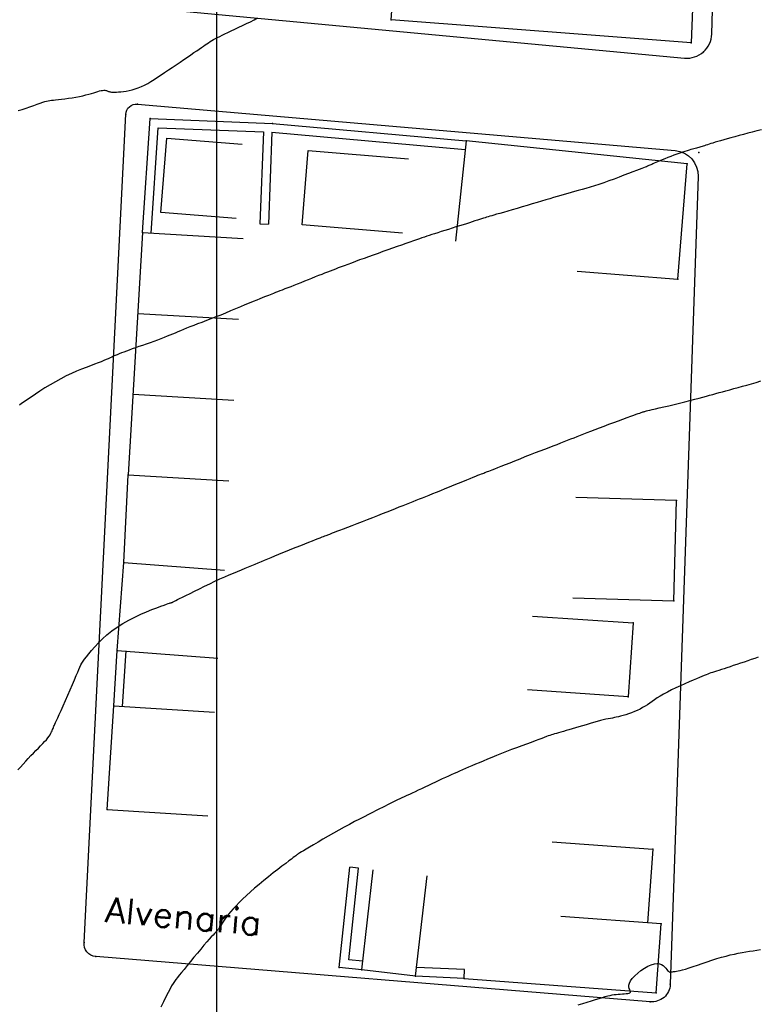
# Model space of a CAD drawing. Header units: millimetres. Extents: x 196436 to 199900, y 8705373 to 8708636.
# Tile 67 of 241: x 197884 to 197943, y 8706314 to 8706392. Entities that reach past the tile are written whole.
import ezdxf
from ezdxf.enums import TextEntityAlignment as Align

# ---------------------------------------------------------------- set-up
doc = ezdxf.new("R2010")
doc.units = ezdxf.units.MM
doc.header["$LTSCALE"] = 5
for name, color, linetype in [('$CURVAS1', 30, 'Continuous'), ('$CURVAS2', 40, 'Continuous'), ('CASA', 6, 'Continuous'), ('CERCA', 3, 'CERCA_LINE'), ('MALHA', 9, 'Continuous'), ('MEIO-FIO', 7, 'Continuous'), ('MURO', 9, 'Continuous'), ('TEXTO', 2, 'Continuous')]:
    doc.layers.add(name, color=color, linetype=linetype)
doc.styles.add('GEOSIS', font='ROMANS.SHX')
doc.linetypes.add('CERCA_LINE', pattern='A,0.5,-0.2,["X",Standard,S=0.1,R=0,X=-0.1,Y=-0.05],-0.25', length=0.95)

# ---------------------------------------------------------------- blocks, each defined once
blk = doc.blocks.new('A$C5AF67674')
at = {"layer": 'CASA'}
blk.add_lwpolyline([(0.454, 6.509), (8.43, 5.895), (7.976, 0), (0, 0.614)], dxfattribs=at)
blk = doc.blocks.new('C')
at = {"layer": 'CASA'}
blk.add_lwpolyline([(0, 0), (0, 8)], dxfattribs=at)

msp = doc.modelspace()

# ---------------------------------------------------------------- linework, layer by layer
at = {"layer": '$CURVAS1'}
msp.add_polyline3d([(197943.241, 8706383.571, 710), (197942.881, 8706383.479, 710), (197942.521, 8706383.386, 710), (197942.164, 8706383.292, 710), (197941.812, 8706383.199, 710), (197941.47, 8706383.107, 710), (197941.14, 8706383.017, 710), (197940.826, 8706382.931, 710), (197940.531, 8706382.849, 710), (197940.258, 8706382.772, 710), (197940.01, 8706382.7, 710), (197939.786, 8706382.634, 710), (197939.584, 8706382.574, 710), (197939.401, 8706382.518, 710), (197939.237, 8706382.467, 710), (197939.09, 8706382.421, 710), (197938.957, 8706382.378, 710), (197938.836, 8706382.34, 710), (197938.727, 8706382.305, 710), (197938.626, 8706382.273, 710), (197938.532, 8706382.243, 710), (197938.442, 8706382.216, 710), (197938.355, 8706382.189, 710), (197938.268, 8706382.164, 710), (197938.18, 8706382.14, 710), (197938.087, 8706382.115, 710), (197937.989, 8706382.09, 710), (197937.884, 8706382.063, 710), (197937.768, 8706382.033, 710), (197937.641, 8706381.998, 710), (197937.501, 8706381.958, 710), (197937.345, 8706381.911, 710), (197937.171, 8706381.856, 710), (197936.978, 8706381.791, 710), (197936.765, 8706381.716, 710), (197936.536, 8706381.632, 710), (197936.298, 8706381.543, 710), (197936.057, 8706381.45, 710), (197935.818, 8706381.357, 710), (197935.588, 8706381.266, 710), (197935.373, 8706381.179, 710), (197935.179, 8706381.099, 710), (197935.009, 8706381.028, 710), (197934.864, 8706380.966, 710), (197934.739, 8706380.912, 710), (197934.633, 8706380.864, 710), (197934.541, 8706380.822, 710), (197934.461, 8706380.786, 710), (197934.39, 8706380.753, 710), (197934.325, 8706380.724, 710), (197934.262, 8706380.697, 710), (197934.195, 8706380.67, 710), (197934.117, 8706380.639, 710), (197934.022, 8706380.601, 710), (197933.901, 8706380.555, 710), (197933.749, 8706380.497, 710), (197933.558, 8706380.424, 710), (197933.321, 8706380.333, 710), (197933.034, 8706380.223, 710), (197932.704, 8706380.096, 710), (197932.341, 8706379.958, 710), (197931.954, 8706379.812, 710), (197931.552, 8706379.663, 710), (197931.145, 8706379.515, 710), (197930.744, 8706379.372, 710), (197930.356, 8706379.24, 710), (197929.991, 8706379.121, 710), (197929.647, 8706379.014, 710), (197929.321, 8706378.917, 710), (197929.011, 8706378.829, 710), (197928.714, 8706378.746, 710), (197928.426, 8706378.668, 710), (197928.147, 8706378.592, 710), (197927.871, 8706378.517, 710), (197927.597, 8706378.44, 710), (197927.322, 8706378.36, 710), (197927.041, 8706378.278, 710), (197926.752, 8706378.192, 710), (197926.451, 8706378.102, 710), (197926.135, 8706378.007, 710), (197925.8, 8706377.906, 710), (197925.444, 8706377.8, 710), (197925.064, 8706377.688, 710), (197924.669, 8706377.571, 710), (197924.267, 8706377.454, 710), (197923.867, 8706377.337, 710), (197923.479, 8706377.225, 710), (197923.113, 8706377.118, 710), (197922.777, 8706377.021, 710), (197922.481, 8706376.935, 710), (197922.232, 8706376.863, 710), (197922.024, 8706376.803, 710), (197921.848, 8706376.751, 710), (197921.698, 8706376.707, 710), (197921.565, 8706376.668, 710), (197921.441, 8706376.63, 710), (197921.317, 8706376.592, 710), (197921.186, 8706376.551, 710), (197921.042, 8706376.506, 710), (197920.882, 8706376.455, 710), (197920.705, 8706376.399, 710), (197920.513, 8706376.338, 710), (197920.304, 8706376.271, 710), (197920.078, 8706376.199, 710), (197919.835, 8706376.122, 710), (197919.574, 8706376.04, 710), (197919.297, 8706375.952, 710), (197919.007, 8706375.86, 710), (197918.71, 8706375.766, 710), (197918.411, 8706375.672, 710), (197918.117, 8706375.579, 710), (197917.833, 8706375.489, 710), (197917.564, 8706375.403, 710), (197917.315, 8706375.324, 710), (197917.091, 8706375.251, 710), (197916.885, 8706375.184, 710), (197916.691, 8706375.119, 710), (197916.5, 8706375.055, 710), (197916.305, 8706374.989, 710), (197916.1, 8706374.919, 710), (197915.875, 8706374.841, 710), (197915.625, 8706374.754, 710), (197915.343, 8706374.656, 710), (197915.032, 8706374.547, 710), (197914.697, 8706374.43, 710), (197914.343, 8706374.306, 710), (197913.974, 8706374.176, 710), (197913.595, 8706374.042, 710), (197913.212, 8706373.906, 710), (197912.828, 8706373.769, 710), (197912.448, 8706373.633, 710), (197912.076, 8706373.499, 710), (197911.714, 8706373.368, 710), (197911.363, 8706373.241, 710), (197911.028, 8706373.118, 710), (197910.71, 8706373.001, 710), (197910.412, 8706372.891, 710), (197910.136, 8706372.789, 710), (197909.885, 8706372.695, 710), (197909.652, 8706372.607, 710), (197909.434, 8706372.524, 710), (197909.224, 8706372.444, 710), (197909.016, 8706372.363, 710), (197908.806, 8706372.281, 710), (197908.586, 8706372.195, 710), (197908.352, 8706372.102, 710), (197908.1, 8706372.002, 710), (197907.832, 8706371.896, 710), (197907.553, 8706371.785, 710), (197907.267, 8706371.671, 710), (197906.979, 8706371.557, 710), (197906.694, 8706371.443, 710), (197906.415, 8706371.332, 710), (197906.147, 8706371.226, 710), (197905.894, 8706371.125, 710), (197905.657, 8706371.031, 710), (197905.434, 8706370.943, 710), (197905.226, 8706370.861, 710), (197905.032, 8706370.785, 710), (197904.852, 8706370.715, 710), (197904.685, 8706370.651, 710), (197904.532, 8706370.592, 710), (197904.39, 8706370.538, 710), (197904.254, 8706370.486, 710), (197904.117, 8706370.434, 710), (197903.973, 8706370.379, 710), (197903.816, 8706370.317, 710), (197903.637, 8706370.246, 710), (197903.432, 8706370.162, 710), (197903.192, 8706370.063, 710), (197902.915, 8706369.947, 710), (197902.602, 8706369.815, 710), (197902.261, 8706369.672, 710), (197901.897, 8706369.519, 710), (197901.517, 8706369.359, 710), (197901.125, 8706369.197, 710), (197900.729, 8706369.035, 710), (197900.334, 8706368.875, 710), (197899.945, 8706368.721, 710), (197899.566, 8706368.573, 710), (197899.199, 8706368.432, 710), (197898.845, 8706368.297, 710), (197898.508, 8706368.168, 710), (197898.191, 8706368.046, 710), (197897.894, 8706367.932, 710), (197897.621, 8706367.824, 710), (197897.372, 8706367.724, 710), (197897.144, 8706367.629, 710), (197896.929, 8706367.539, 710), (197896.722, 8706367.451, 710), (197896.516, 8706367.364, 710), (197896.306, 8706367.277, 710), (197896.085, 8706367.187, 710), (197895.848, 8706367.093, 710), (197895.59, 8706366.995, 710), (197895.314, 8706366.893, 710), (197895.026, 8706366.788, 710), (197894.73, 8706366.682, 710), (197894.432, 8706366.577, 710), (197894.137, 8706366.473, 710), (197893.85, 8706366.372, 710), (197893.577, 8706366.275, 710), (197893.32, 8706366.184, 710), (197893.081, 8706366.098, 710), (197892.859, 8706366.017, 710), (197892.653, 8706365.941, 710), (197892.461, 8706365.868, 710), (197892.284, 8706365.798, 710), (197892.12, 8706365.732, 710), (197891.968, 8706365.668, 710), (197891.826, 8706365.605, 710), (197891.69, 8706365.542, 710), (197891.552, 8706365.478, 710), (197891.407, 8706365.411, 710), (197891.246, 8706365.34, 710), (197891.065, 8706365.262, 710), (197890.856, 8706365.176, 710), (197890.613, 8706365.081, 710), (197890.331, 8706364.975, 710), (197890.014, 8706364.856, 710), (197889.667, 8706364.724, 710), (197889.293, 8706364.578, 710), (197888.899, 8706364.416, 710), (197888.49, 8706364.238, 710), (197888.07, 8706364.041, 710), (197887.644, 8706363.826, 710), (197887.217, 8706363.591, 710), (197886.796, 8706363.344, 710), (197886.387, 8706363.091, 710), (197885.996, 8706362.84, 710), (197885.629, 8706362.597, 710), (197885.292, 8706362.369, 710), (197884.992, 8706362.164, 710), (197884.735, 8706361.989, 710), (197884.524, 8706361.849, 710), (197884.357, 8706361.741, 710)], dxfattribs=at)
at = {"layer": '$CURVAS2'}
for points in [[(197884.266, 8706385.094, 709), (197884.575, 8706385.183, 709), (197884.89, 8706385.286, 709), (197885.202, 8706385.394, 709), (197885.499, 8706385.502, 709), (197885.772, 8706385.603, 709), (197886.011, 8706385.69, 709), (197886.21, 8706385.759, 709), (197886.375, 8706385.81, 709), (197886.517, 8706385.848, 709), (197886.646, 8706385.875, 709), (197886.772, 8706385.896, 709), (197886.906, 8706385.912, 709), (197887.058, 8706385.927, 709), (197887.238, 8706385.945, 709), (197887.453, 8706385.968, 709), (197887.699, 8706385.996, 709), (197887.969, 8706386.03, 709), (197888.254, 8706386.069, 709), (197888.547, 8706386.112, 709), (197888.84, 8706386.16, 709), (197889.126, 8706386.213, 709), (197889.396, 8706386.269, 709), (197889.646, 8706386.328, 709), (197889.874, 8706386.389, 709), (197890.081, 8706386.45, 709), (197890.27, 8706386.508, 709), (197890.439, 8706386.562, 709), (197890.592, 8706386.61, 709), (197890.728, 8706386.649, 709), (197890.85, 8706386.677, 709), (197890.957, 8706386.694, 709), (197891.052, 8706386.7, 709), (197891.136, 8706386.698, 709), (197891.211, 8706386.688, 709), (197891.277, 8706386.673, 709), (197891.337, 8706386.654, 709), (197891.391, 8706386.635, 709), (197891.443, 8706386.615, 709), (197891.492, 8706386.597, 709), (197891.543, 8706386.582, 709), (197891.598, 8706386.569, 709), (197891.663, 8706386.559, 709), (197891.739, 8706386.553, 709), (197891.831, 8706386.55, 709), (197891.942, 8706386.55, 709), (197892.076, 8706386.555, 709), (197892.236, 8706386.565, 709), (197892.418, 8706386.58, 709), (197892.619, 8706386.604, 709), (197892.837, 8706386.636, 709), (197893.067, 8706386.679, 709), (197893.307, 8706386.735, 709), (197893.552, 8706386.805, 709), (197893.799, 8706386.891, 709), (197894.046, 8706386.994, 709), (197894.293, 8706387.113, 709), (197894.543, 8706387.248, 709), (197894.797, 8706387.396, 709), (197895.056, 8706387.558, 709), (197895.323, 8706387.731, 709), (197895.6, 8706387.916, 709), (197895.887, 8706388.11, 709), (197896.186, 8706388.312, 709), (197896.493, 8706388.519, 709), (197896.803, 8706388.729, 709), (197897.11, 8706388.936, 709), (197897.41, 8706389.139, 709), (197897.696, 8706389.334, 709), (197897.965, 8706389.517, 709), (197898.212, 8706389.685, 709), (197898.431, 8706389.836, 709), (197898.627, 8706389.97, 709), (197898.802, 8706390.091, 709), (197898.96, 8706390.199, 709), (197899.106, 8706390.298, 709), (197899.243, 8706390.389, 709), (197899.375, 8706390.475, 709), (197899.505, 8706390.557, 709), (197899.639, 8706390.638, 709), (197899.778, 8706390.719, 709), (197899.926, 8706390.802, 709), (197900.086, 8706390.888, 709), (197900.261, 8706390.979, 709), (197900.454, 8706391.076, 709), (197900.669, 8706391.181, 709), (197900.909, 8706391.296, 709), (197901.174, 8706391.42, 709), (197901.461, 8706391.553, 709), (197901.763, 8706391.694, 709), (197902.073, 8706391.839, 709), (197902.385, 8706391.988, 709), (197902.692, 8706392.139, 709), (197902.989, 8706392.289, 709), (197903.268, 8706392.438, 709)], [(197884.249, 8706332.806, 711), (197884.447, 8706333.028, 711), (197884.652, 8706333.256, 711), (197884.859, 8706333.485, 711), (197885.068, 8706333.711, 711), (197885.275, 8706333.931, 711), (197885.478, 8706334.141, 711), (197885.675, 8706334.341, 711), (197885.864, 8706334.531, 711), (197886.042, 8706334.711, 711), (197886.209, 8706334.882, 711), (197886.362, 8706335.042, 711), (197886.499, 8706335.194, 711), (197886.619, 8706335.336, 711), (197886.718, 8706335.469, 711), (197886.801, 8706335.592, 711), (197886.868, 8706335.707, 711), (197886.922, 8706335.813, 711), (197886.965, 8706335.909, 711), (197887, 8706335.997, 711), (197887.03, 8706336.076, 711), (197887.055, 8706336.146, 711), (197887.079, 8706336.208, 711), (197887.106, 8706336.272, 711), (197887.138, 8706336.345, 711), (197887.181, 8706336.437, 711), (197887.237, 8706336.558, 711), (197887.31, 8706336.717, 711), (197887.404, 8706336.924, 711), (197887.523, 8706337.187, 711), (197887.668, 8706337.513, 711), (197887.835, 8706337.888, 711), (197888.015, 8706338.297, 711), (197888.202, 8706338.724, 711), (197888.389, 8706339.151, 711), (197888.568, 8706339.564, 711), (197888.733, 8706339.945, 711), (197888.875, 8706340.278, 711), (197888.991, 8706340.552, 711), (197889.086, 8706340.775, 711), (197889.168, 8706340.96, 711), (197889.247, 8706341.121, 711), (197889.329, 8706341.27, 711), (197889.424, 8706341.42, 711), (197889.539, 8706341.586, 711), (197889.684, 8706341.779, 711), (197889.865, 8706342.01, 711), (197890.083, 8706342.274, 711), (197890.337, 8706342.564, 711), (197890.626, 8706342.872, 711), (197890.95, 8706343.19, 711), (197891.308, 8706343.511, 711), (197891.7, 8706343.828, 711), (197892.124, 8706344.132, 711), (197892.578, 8706344.417, 711), (197893.051, 8706344.681, 711), (197893.531, 8706344.924, 711), (197894.005, 8706345.144, 711), (197894.459, 8706345.34, 711), (197894.882, 8706345.511, 711), (197895.261, 8706345.658, 711), (197895.582, 8706345.778, 711), (197895.837, 8706345.871, 711), (197896.031, 8706345.941, 711), (197896.173, 8706345.991, 711), (197896.271, 8706346.025, 711), (197896.335, 8706346.045, 711), (197896.373, 8706346.056, 711), (197896.394, 8706346.061, 711), (197896.407, 8706346.064, 711), (197896.419, 8706346.067, 711), (197896.432, 8706346.071, 711), (197896.446, 8706346.076, 711), (197896.461, 8706346.083, 711), (197896.476, 8706346.09, 711), (197896.492, 8706346.097, 711), (197896.509, 8706346.106, 711), (197896.527, 8706346.115, 711), (197896.547, 8706346.125, 711), (197896.574, 8706346.139, 711), (197896.617, 8706346.16, 711), (197896.681, 8706346.193, 711), (197896.775, 8706346.24, 711), (197896.904, 8706346.304, 711), (197897.076, 8706346.391, 711), (197897.299, 8706346.502, 711), (197897.576, 8706346.641, 711), (197897.9, 8706346.802, 711), (197898.261, 8706346.981, 711), (197898.65, 8706347.172, 711), (197899.056, 8706347.369, 711), (197899.47, 8706347.568, 711), (197899.881, 8706347.762, 711), (197900.28, 8706347.946, 711), (197900.659, 8706348.116, 711), (197901.016, 8706348.272, 711), (197901.355, 8706348.416, 711), (197901.675, 8706348.549, 711), (197901.98, 8706348.674, 711), (197902.269, 8706348.791, 711), (197902.546, 8706348.902, 711), (197902.811, 8706349.01, 711), (197903.066, 8706349.115, 711), (197903.315, 8706349.218, 711), (197903.563, 8706349.323, 711), (197903.814, 8706349.429, 711), (197904.073, 8706349.538, 711), (197904.344, 8706349.652, 711), (197904.632, 8706349.773, 711), (197904.94, 8706349.9, 711), (197905.271, 8706350.036, 711), (197905.62, 8706350.178, 711), (197905.978, 8706350.323, 711), (197906.336, 8706350.467, 711), (197906.688, 8706350.607, 711), (197907.023, 8706350.741, 711), (197907.335, 8706350.864, 711), (197907.614, 8706350.974, 711), (197907.856, 8706351.069, 711), (197908.062, 8706351.15, 711), (197908.236, 8706351.217, 711), (197908.382, 8706351.273, 711), (197908.505, 8706351.32, 711), (197908.608, 8706351.36, 711), (197908.697, 8706351.393, 711), (197908.774, 8706351.422, 711), (197908.846, 8706351.449, 711), (197908.919, 8706351.476, 711), (197908.999, 8706351.507, 711), (197909.096, 8706351.544, 711), (197909.217, 8706351.591, 711), (197909.368, 8706351.649, 711), (197909.558, 8706351.723, 711), (197909.794, 8706351.814, 711), (197910.081, 8706351.926, 711), (197910.412, 8706352.055, 711), (197910.778, 8706352.197, 711), (197911.169, 8706352.349, 711), (197911.577, 8706352.508, 711), (197911.991, 8706352.67, 711), (197912.402, 8706352.83, 711), (197912.802, 8706352.986, 711), (197913.182, 8706353.134, 711), (197913.541, 8706353.275, 711), (197913.882, 8706353.409, 711), (197914.205, 8706353.536, 711), (197914.512, 8706353.656, 711), (197914.804, 8706353.771, 711), (197915.083, 8706353.881, 711), (197915.349, 8706353.987, 711), (197915.606, 8706354.088, 711), (197915.855, 8706354.188, 711), (197916.103, 8706354.286, 711), (197916.354, 8706354.387, 711), (197916.611, 8706354.49, 711), (197916.881, 8706354.599, 711), (197917.167, 8706354.714, 711), (197917.473, 8706354.838, 711), (197917.803, 8706354.972, 711), (197918.15, 8706355.112, 711), (197918.506, 8706355.257, 711), (197918.862, 8706355.402, 711), (197919.212, 8706355.544, 711), (197919.546, 8706355.679, 711), (197919.856, 8706355.805, 711), (197920.135, 8706355.918, 711), (197920.375, 8706356.015, 711), (197920.58, 8706356.097, 711), (197920.753, 8706356.166, 711), (197920.899, 8706356.224, 711), (197921.022, 8706356.272, 711), (197921.126, 8706356.313, 711), (197921.215, 8706356.347, 711), (197921.293, 8706356.377, 711), (197921.366, 8706356.405, 711), (197921.439, 8706356.433, 711), (197921.521, 8706356.465, 711), (197921.618, 8706356.503, 711), (197921.739, 8706356.55, 711), (197921.891, 8706356.61, 711), (197922.081, 8706356.685, 711), (197922.316, 8706356.778, 711), (197922.602, 8706356.892, 711), (197922.931, 8706357.023, 711), (197923.295, 8706357.167, 711), (197923.685, 8706357.322, 711), (197924.09, 8706357.482, 711), (197924.503, 8706357.645, 711), (197924.913, 8706357.806, 711), (197925.312, 8706357.962, 711), (197925.691, 8706358.109, 711), (197926.051, 8706358.248, 711), (197926.393, 8706358.379, 711), (197926.718, 8706358.503, 711), (197927.026, 8706358.62, 711), (197927.32, 8706358.733, 711), (197927.6, 8706358.84, 711), (197927.867, 8706358.944, 711), (197928.124, 8706359.045, 711), (197928.374, 8706359.144, 711), (197928.624, 8706359.243, 711), (197928.878, 8706359.343, 711), (197929.141, 8706359.447, 711), (197929.419, 8706359.556, 711), (197929.717, 8706359.672, 711), (197930.041, 8706359.796, 711), (197930.392, 8706359.929, 711), (197930.764, 8706360.069, 711), (197931.147, 8706360.211, 711), (197931.531, 8706360.353, 711), (197931.905, 8706360.491, 711), (197932.26, 8706360.621, 711), (197932.586, 8706360.74, 711), (197932.873, 8706360.845, 711), (197933.114, 8706360.932, 711), (197933.311, 8706361.004, 711), (197933.47, 8706361.061, 711), (197933.597, 8706361.106, 711), (197933.697, 8706361.141, 711), (197933.775, 8706361.168, 711), (197933.837, 8706361.189, 711), (197933.888, 8706361.205, 711), (197933.935, 8706361.219, 711), (197933.985, 8706361.233, 711), (197934.047, 8706361.25, 711), (197934.13, 8706361.27, 711), (197934.241, 8706361.297, 711), (197934.39, 8706361.332, 711), (197934.585, 8706361.378, 711), (197934.834, 8706361.436, 711), (197935.143, 8706361.509, 711), (197935.501, 8706361.594, 711), (197935.896, 8706361.687, 711), (197936.314, 8706361.788, 711), (197936.742, 8706361.891, 711), (197937.167, 8706361.995, 711), (197937.576, 8706362.096, 711), (197937.955, 8706362.192, 711), (197938.295, 8706362.281, 711), (197938.6, 8706362.363, 711), (197938.878, 8706362.439, 711), (197939.138, 8706362.512, 711), (197939.387, 8706362.583, 711), (197939.633, 8706362.653, 711), (197939.884, 8706362.724, 711), (197940.149, 8706362.798, 711), (197940.434, 8706362.876, 711), (197940.738, 8706362.957, 711), (197941.059, 8706363.043, 711), (197941.393, 8706363.133, 711), (197941.74, 8706363.227, 711), (197942.095, 8706363.325, 711), (197942.458, 8706363.428, 711), (197942.825, 8706363.535, 711), (197943.194, 8706363.645, 711)], [(197942.985, 8706341.732, 712), (197942.723, 8706341.646, 712), (197942.445, 8706341.553, 712), (197942.158, 8706341.457, 712), (197941.867, 8706341.358, 712), (197941.576, 8706341.26, 712), (197941.291, 8706341.163, 712), (197941.016, 8706341.071, 712), (197940.757, 8706340.984, 712), (197940.513, 8706340.904, 712), (197940.285, 8706340.829, 712), (197940.072, 8706340.76, 712), (197939.875, 8706340.696, 712), (197939.693, 8706340.637, 712), (197939.528, 8706340.583, 712), (197939.377, 8706340.533, 712), (197939.241, 8706340.488, 712), (197939.113, 8706340.443, 712), (197938.985, 8706340.398, 712), (197938.851, 8706340.347, 712), (197938.702, 8706340.288, 712), (197938.531, 8706340.219, 712), (197938.331, 8706340.135, 712), (197938.095, 8706340.035, 712), (197937.817, 8706339.916, 712), (197937.505, 8706339.78, 712), (197937.169, 8706339.631, 712), (197936.82, 8706339.472, 712), (197936.467, 8706339.307, 712), (197936.121, 8706339.139, 712), (197935.791, 8706338.972, 712), (197935.488, 8706338.809, 712), (197935.22, 8706338.653, 712), (197934.982, 8706338.504, 712), (197934.768, 8706338.361, 712), (197934.571, 8706338.226, 712), (197934.384, 8706338.096, 712), (197934.202, 8706337.971, 712), (197934.016, 8706337.852, 712), (197933.821, 8706337.738, 712), (197933.611, 8706337.628, 712), (197933.39, 8706337.524, 712), (197933.162, 8706337.425, 712), (197932.931, 8706337.334, 712), (197932.702, 8706337.25, 712), (197932.479, 8706337.175, 712), (197932.268, 8706337.11, 712), (197932.072, 8706337.055, 712), (197931.894, 8706337.01, 712), (197931.731, 8706336.975, 712), (197931.575, 8706336.944, 712), (197931.421, 8706336.916, 712), (197931.262, 8706336.887, 712), (197931.094, 8706336.854, 712), (197930.908, 8706336.815, 712), (197930.7, 8706336.766, 712), (197930.465, 8706336.706, 712), (197930.207, 8706336.635, 712), (197929.931, 8706336.556, 712), (197929.644, 8706336.472, 712), (197929.35, 8706336.384, 712), (197929.055, 8706336.296, 712), (197928.765, 8706336.209, 712), (197928.486, 8706336.126, 712), (197928.222, 8706336.049, 712), (197927.974, 8706335.978, 712), (197927.742, 8706335.913, 712), (197927.527, 8706335.852, 712), (197927.329, 8706335.797, 712), (197927.148, 8706335.746, 712), (197926.983, 8706335.699, 712), (197926.836, 8706335.656, 712), (197926.704, 8706335.616, 712), (197926.582, 8706335.577, 712), (197926.46, 8706335.536, 712), (197926.331, 8706335.491, 712), (197926.186, 8706335.438, 712), (197926.017, 8706335.376, 712), (197925.817, 8706335.302, 712), (197925.576, 8706335.213, 712), (197925.289, 8706335.107, 712), (197924.963, 8706334.986, 712), (197924.604, 8706334.853, 712), (197924.221, 8706334.711, 712), (197923.822, 8706334.561, 712), (197923.415, 8706334.406, 712), (197923.008, 8706334.249, 712), (197922.61, 8706334.094, 712), (197922.227, 8706333.94, 712), (197921.86, 8706333.791, 712), (197921.51, 8706333.646, 712), (197921.177, 8706333.506, 712), (197920.86, 8706333.372, 712), (197920.56, 8706333.244, 712), (197920.278, 8706333.122, 712), (197920.012, 8706333.007, 712), (197919.763, 8706332.901, 712), (197919.527, 8706332.799, 712), (197919.3, 8706332.702, 712), (197919.078, 8706332.606, 712), (197918.857, 8706332.51, 712), (197918.634, 8706332.412, 712), (197918.404, 8706332.309, 712), (197918.164, 8706332.2, 712), (197917.91, 8706332.083, 712), (197917.645, 8706331.959, 712), (197917.372, 8706331.831, 712), (197917.095, 8706331.7, 712), (197916.817, 8706331.569, 712), (197916.542, 8706331.439, 712), (197916.273, 8706331.311, 712), (197916.014, 8706331.189, 712), (197915.768, 8706331.074, 712), (197915.534, 8706330.965, 712), (197915.312, 8706330.862, 712), (197915.102, 8706330.765, 712), (197914.904, 8706330.673, 712), (197914.716, 8706330.586, 712), (197914.539, 8706330.502, 712), (197914.371, 8706330.422, 712), (197914.213, 8706330.345, 712), (197914.058, 8706330.269, 712), (197913.903, 8706330.191, 712), (197913.742, 8706330.11, 712), (197913.57, 8706330.023, 712), (197913.382, 8706329.927, 712), (197913.173, 8706329.822, 712), (197912.938, 8706329.703, 712), (197912.673, 8706329.57, 712), (197912.38, 8706329.423, 712), (197912.06, 8706329.261, 712), (197911.715, 8706329.086, 712), (197911.35, 8706328.898, 712), (197910.965, 8706328.696, 712), (197910.563, 8706328.483, 712), (197910.147, 8706328.257, 712), (197909.72, 8706328.02, 712), (197909.29, 8706327.778, 712), (197908.865, 8706327.535, 712), (197908.454, 8706327.298, 712), (197908.066, 8706327.071, 712), (197907.709, 8706326.862, 712), (197907.392, 8706326.675, 712), (197907.123, 8706326.517, 712), (197906.909, 8706326.39, 712), (197906.746, 8706326.293, 712), (197906.625, 8706326.222, 712), (197906.54, 8706326.172, 712), (197906.483, 8706326.138, 712), (197906.448, 8706326.116, 712), (197906.427, 8706326.103, 712), (197906.414, 8706326.093, 712), (197906.4, 8706326.083, 712), (197906.38, 8706326.067, 712), (197906.346, 8706326.041, 712), (197906.292, 8706325.999, 712), (197906.211, 8706325.937, 712), (197906.097, 8706325.849, 712), (197905.944, 8706325.731, 712), (197905.743, 8706325.577, 712), (197905.492, 8706325.385, 712), (197905.196, 8706325.158, 712), (197904.866, 8706324.903, 712), (197904.512, 8706324.626, 712), (197904.141, 8706324.333, 712), (197903.764, 8706324.03, 712), (197903.391, 8706323.723, 712), (197903.03, 8706323.418, 712), (197902.689, 8706323.121, 712), (197902.371, 8706322.832, 712), (197902.076, 8706322.554, 712), (197901.804, 8706322.287, 712), (197901.555, 8706322.033, 712), (197901.33, 8706321.791, 712), (197901.128, 8706321.563, 712), (197900.952, 8706321.35, 712), (197900.799, 8706321.153, 712), (197900.667, 8706320.972, 712), (197900.554, 8706320.805, 712), (197900.457, 8706320.653, 712), (197900.371, 8706320.514, 712), (197900.295, 8706320.389, 712), (197900.225, 8706320.276, 712), (197900.157, 8706320.176, 712), (197900.089, 8706320.087, 712), (197900.016, 8706320.002, 712), (197899.934, 8706319.913, 712), (197899.839, 8706319.814, 712), (197899.726, 8706319.696, 712), (197899.591, 8706319.553, 712), (197899.429, 8706319.376, 712), (197899.236, 8706319.158, 712), (197899.01, 8706318.895, 712), (197898.757, 8706318.595, 712), (197898.488, 8706318.272, 712), (197898.212, 8706317.937, 712), (197897.938, 8706317.603, 712), (197897.674, 8706317.281, 712), (197897.432, 8706316.984, 712), (197897.219, 8706316.725, 712), (197897.043, 8706316.51, 712), (197896.896, 8706316.33, 712), (197896.772, 8706316.171, 712), (197896.661, 8706316.016, 712), (197896.554, 8706315.852, 712), (197896.442, 8706315.665, 712), (197896.317, 8706315.438, 712), (197896.17, 8706315.158, 712), (197895.994, 8706314.815, 712), (197895.796, 8706314.42, 712), (197895.583, 8706313.992, 712)], [(197928.709, 8706314.16, 713), (197929.075, 8706314.274, 713), (197929.429, 8706314.385, 713), (197929.766, 8706314.491, 713), (197930.08, 8706314.59, 713), (197930.367, 8706314.678, 713), (197930.622, 8706314.754, 713), (197930.849, 8706314.819, 713), (197931.053, 8706314.872, 713), (197931.238, 8706314.916, 713), (197931.409, 8706314.951, 713), (197931.57, 8706314.979, 713), (197931.728, 8706315, 713), (197931.886, 8706315.015, 713), (197932.048, 8706315.026, 713), (197932.209, 8706315.035, 713), (197932.365, 8706315.044, 713), (197932.509, 8706315.055, 713), (197932.635, 8706315.07, 713), (197932.739, 8706315.092, 713), (197932.814, 8706315.123, 713), (197932.856, 8706315.164, 713), (197932.86, 8706315.219, 713), (197932.838, 8706315.288, 713), (197932.801, 8706315.372, 713), (197932.764, 8706315.472, 713), (197932.737, 8706315.59, 713), (197932.735, 8706315.727, 713), (197932.77, 8706315.883, 713), (197932.856, 8706316.061, 713), (197932.999, 8706316.258, 713), (197933.194, 8706316.467, 713), (197933.427, 8706316.679, 713), (197933.687, 8706316.883, 713), (197933.961, 8706317.07, 713), (197934.238, 8706317.23, 713), (197934.506, 8706317.352, 713), (197934.752, 8706317.428, 713), (197934.967, 8706317.451, 713), (197935.152, 8706317.428, 713), (197935.309, 8706317.368, 713), (197935.443, 8706317.283, 713), (197935.556, 8706317.183, 713), (197935.651, 8706317.077, 713), (197935.732, 8706316.977, 713), (197935.802, 8706316.892, 713), (197935.863, 8706316.83, 713), (197935.918, 8706316.791, 713), (197935.969, 8706316.769, 713), (197936.016, 8706316.761, 713), (197936.061, 8706316.764, 713), (197936.106, 8706316.774, 713), (197936.153, 8706316.786, 713), (197936.203, 8706316.797, 713), (197936.258, 8706316.805, 713), (197936.323, 8706316.811, 713), (197936.403, 8706316.819, 713), (197936.504, 8706316.832, 713), (197936.631, 8706316.853, 713), (197936.789, 8706316.887, 713), (197936.984, 8706316.936, 713), (197937.221, 8706317.005, 713), (197937.502, 8706317.094, 713), (197937.822, 8706317.2, 713), (197938.172, 8706317.32, 713), (197938.544, 8706317.448, 713), (197938.93, 8706317.578, 713), (197939.321, 8706317.708, 713), (197939.708, 8706317.831, 713), (197940.083, 8706317.944, 713), (197940.44, 8706318.041, 713), (197940.779, 8706318.126, 713), (197941.103, 8706318.198, 713), (197941.414, 8706318.261, 713), (197941.717, 8706318.317, 713), (197942.012, 8706318.367, 713), (197942.303, 8706318.414, 713), (197942.592, 8706318.459, 713), (197942.882, 8706318.505, 713), (197943.175, 8706318.551, 713)]]:
    msp.add_polyline3d(points, dxfattribs=at)
at = {"layer": 'CASA'}
for p, q in [((197895.579, 8706377.008), (197896.059, 8706382.902)), ((197896.059, 8706382.902), (197902.039, 8706382.415)), ((197901.559, 8706376.522), (197895.579, 8706377.008))]:
    msp.add_line(p, q, dxfattribs=at)
for points in [[(197929.99, 8706398.896), (197937.984, 8706398.592), (197937.676, 8706390.477), (197913.864, 8706392.299), (197914.443, 8706400.278)], [(197928.63, 8706372.364), (197936.604, 8706371.718), (197937.346, 8706380.877), (197919.803, 8706382.691), (197918.98, 8706374.733)], [(197894.131, 8706375.411), (197893.002, 8706356.199)], [(197928.288, 8706346.454), (197936.284, 8706346.221), (197936.517, 8706354.17), (197928.52, 8706354.404)], [(197892.122, 8706342.282), (197892.654, 8706349.248)], [(197892.654, 8706349.248), (197900.631, 8706348.639)], [(197925.081, 8706345.002), (197933.063, 8706344.454), (197932.661, 8706338.603), (197924.68, 8706339.151)], [(197892.122, 8706342.282), (197900.099, 8706341.672)], [(197891.338, 8706329.648), (197891.853, 8706337.878)], [(197891.853, 8706337.878), (197899.838, 8706337.378)], [(197891.338, 8706329.648), (197899.323, 8706329.148)], [(197926.641, 8706327.084), (197934.62, 8706326.504), (197934.195, 8706320.665)], [(197911.525, 8706316.934), (197912.445, 8706324.881)], [(197915.79, 8706316.44), (197916.71, 8706324.387)], [(197919.648, 8706316.267), (197934.898, 8706315.123), (197935.295, 8706320.585), (197927.316, 8706321.165)], [(197915.79, 8706316.44), (197911.525, 8706316.934)]]:
    msp.add_lwpolyline(points, dxfattribs=at)
for p in [(197913.864, 8706392.299, 709.179), (197937.677, 8706390.477, 709.561), (197904.457, 8706384.07, 709.399), (197919.803, 8706382.691, 709.678), (197937.346, 8706380.877, 710.055), (197893.002, 8706356.2, 710.587), (197936.517, 8706354.17, 711.458), (197892.654, 8706349.249, 710.771), (197936.284, 8706346.22, 711.775), (197933.063, 8706344.454, 711.747), (197892.122, 8706342.282, 711.12), (197932.661, 8706338.603, 711.92), (197891.853, 8706337.878, 711.16), (197891.338, 8706329.648, 711.524), (197934.62, 8706326.504, 712.664), (197911.525, 8706316.934, 712.699), (197915.79, 8706316.44, 712.772), (197919.648, 8706316.267, 712.815)]:
    msp.add_point(p, dxfattribs=at)
at = {"layer": 'CERCA'}
msp.add_lwpolyline([(197892.654, 8706349.248), (197893.002, 8706356.199)], dxfattribs=at)
at = {"layer": 'MALHA'}
msp.add_line((197900, 8708635.599), (197900, 8705384.785), dxfattribs=at)
msp.add_line((197900, 8708635.599), (197900, 8705384.785), dxfattribs=at)
at = {"layer": 'MEIO-FIO'}
for p, q in [((197939.309, 8706391.162), (197941.383, 8706461.807)), ((197895.09, 8706393.196), (197937.152, 8706389.245))]:
    msp.add_line(p, q, dxfattribs=at)
msp.add_lwpolyline([(197893.724, 8706385.6), (197936.397, 8706381.92, -0.399212), (197938.224, 8706379.858), (197936.01, 8706315.795, -0.435288), (197934.426, 8706314.419), (197890.422, 8706317.995, -0.426543), (197889.505, 8706319.121), (197892.801, 8706384.805, -0.4289), (197893.724, 8706385.6, 1.281234)], format="xyb", dxfattribs=at)
msp.add_arc((197937.31, 8706391.238), 2, 265.46691, 357.81935, dxfattribs=at)
for p in [(197938.639, 8706389.744, 709.643), (197893.724, 8706385.6, 709.039), (197892.801, 8706384.805, 709.036), (197938.289, 8706381.756, 710.021), (197889.505, 8706319.121, 711.549), (197890.422, 8706317.995, 711.82), (197936.01, 8706315.795, 713.021), (197934.426, 8706314.419, 713.021)]:
    msp.add_point(p, dxfattribs=at)
at = {"layer": 'MURO'}
for p, q in [((197894.131, 8706375.411), (197894.729, 8706384.457)), ((197894.729, 8706384.457), (197904.457, 8706384.069)), ((197894.829, 8706375.365), (197895.382, 8706383.73)), ((197895.382, 8706383.73), (197903.73, 8706383.398)), ((197904.457, 8706384.069), (197919.803, 8706382.691)), ((197903.73, 8706383.398), (197903.439, 8706376.104)), ((197904.394, 8706383.372), (197904.138, 8706376.076)), ((197904.394, 8706383.372), (197919.74, 8706381.994)), ((197903.439, 8706376.104), (197904.138, 8706376.076)), ((197891.853, 8706337.878), (197892.122, 8706342.282)), ((197892.552, 8706337.835), (197892.821, 8706342.239)), ((197909.727, 8706317.125), (197910.571, 8706325.08)), ((197910.497, 8706317.747), (197911.267, 8706325.006)), ((197911.599, 8706317.63), (197910.497, 8706317.747)), ((197911.525, 8706316.934), (197909.727, 8706317.125)), ((197919.648, 8706316.267), (197915.79, 8706316.44)), ((197919.679, 8706316.966), (197915.871, 8706317.138)), ((197919.648, 8706316.267), (197919.679, 8706316.966))]:
    msp.add_line(p, q, dxfattribs=at)
msp.add_lwpolyline([(197911.267, 8706325.006), (197910.571, 8706325.08)], dxfattribs=at)
for p in [(197894.729, 8706384.457, 709.101), (197894.131, 8706375.411, 709.419), (197936.604, 8706371.718, 710.412), (197935.295, 8706320.585, 712.9), (197909.727, 8706317.125, 712.456), (197934.898, 8706315.123, 713.114)]:
    msp.add_point(p, dxfattribs=at)

# ---------------------------------------------------------------- block references
at = {"layer": 'CASA'}
for name, p, rotation in [('A$C5AF67674', (197915.246, 8706381.888), 179.7490044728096), ('C', (197894.131, 8706375.411), 266.6395920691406), ('C', (197893.755, 8706369.007), 266.6395920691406), ('C', (197893.379, 8706362.603), 266.6395920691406), ('C', (197893.002, 8706356.199), 266.6395920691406)]:
    msp.add_blockref(name, p, dxfattribs=dict(at, rotation=rotation))

# ---------------------------------------------------------------- texts
at = {"layer": 'TEXTO', "style": 'GEOSIS', "width": 0.974249}
msp.add_text('Alvenaria', height=2, rotation=354.99818, dxfattribs=at).set_placement((197891.1, 8706320.745), (197903.486, 8706319.661), align=Align.FIT)

doc.saveas('drawing.dxf')
